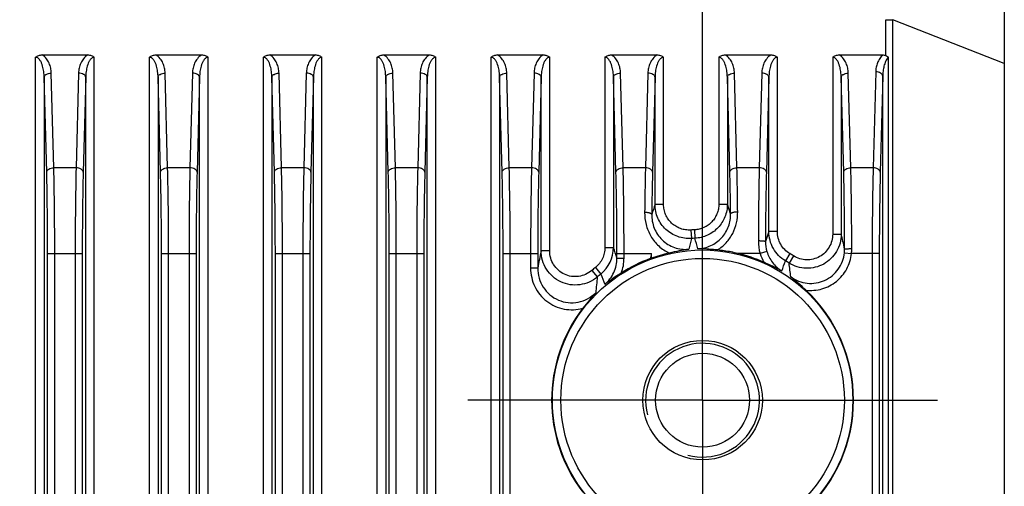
# Model space of a CAD drawing. Header units: millimetres. Extents: x 64 to 503, y 53 to 355.
# Tile 22 of 23: x 468 to 503, y 221 to 237. Entities that reach past the tile are written whole.
import ezdxf
from ezdxf.enums import TextEntityAlignment as Align

# ---------------------------------------------------------------- set-up
doc = ezdxf.new("R2010")
doc.units = ezdxf.units.MM
doc.header["$LTSCALE"] = 32.67
doc.linetypes.add('CENTER', pattern=[0.6, 0.375, -0.075, 0.075, -0.075])
doc.layers.get('0').update_dxf_attribs({"linetype": 'CONTINUOUS'})
for name, color, linetype in [('00_COMPONENTS', 7, 'CONTINUOUS'), ('03_ALL_AXES', 7, 'CONTINUOUS'), ('51__DRAFT_DIMS', 7, 'CONTINUOUS')]:
    doc.layers.add(name, color=color, linetype=linetype)
doc.styles.get("Standard").update_dxf_attribs({"font": 'simfang.ttf'})
doc.dimstyles.new('DIMSTYLE_1', dxfattribs={"dimtxt": 3, "dimasz": 3, "dimexe": 2.5, "dimexo": 0.5, "dimgap": 0.75, "dimtad": 1, "dimdsep": 46, "dimtxsty": 'STANDARD', "dimblk": '_FILLED', "dimblk1": '_FILLED', "dimblk2": '_FILLED', "dimcen": 0.09, "dimclrt": 3, "dimazin": 2, "dimtp": 0.3, "dimtm": 0.3, "dimtfac": 1, "dimtofl": 0, "dimtmove": 0, "dimatfit": 3, "dimldrblk": '_FILLED', "dimfxl": 1, "dimtolj": 1, "dimarcsym": 0})

# ---------------------------------------------------------------- blocks, each defined once
blk = doc.blocks.new('_FILLED')
at = {"color": 0, "linetype": 'ByBlock'}
blk.add_solid([(0, 0), (-1, 0.167), (-1, -0.167)], dxfattribs=at)
blk = doc.blocks.new('*D6')
at = {"layer": '51__DRAFT_DIMS', "color": 4, "transparency": 16777216}
for p, q in [((459.348, 231.38), (459.348, 269.192)), ((492.148, 228.095), (492.148, 269.192)), ((459.348, 266.692), (475.748, 266.692)), ((492.148, 266.692), (475.748, 266.692))]:
    blk.add_line(p, q, dxfattribs=at)
at = {"layer": '51__DRAFT_DIMS', "color": 4, "transparency": 16777216, "xscale": 3, "yscale": 3, "zscale": 3, "rotation": 180}
blk.add_blockref('_FILLED', (459.348, 266.692), dxfattribs=at)
at = {"layer": '51__DRAFT_DIMS', "color": 4, "transparency": 16777216, "xscale": 3, "yscale": 3, "zscale": 3}
blk.add_blockref('_FILLED', (492.148, 266.692), dxfattribs=at)
at = {"layer": '51__DRAFT_DIMS', "color": 3, "transparency": 16777216}
blk.add_text('32.8', height=3, dxfattribs=at).set_placement((475.748, 267.442), align=Align.CENTER)

msp = doc.modelspace()

# ---------------------------------------------------------------- linework, layer by layer
at = {"layer": '00_COMPONENTS', "color": 7}
for p, q in [((502.748, 242.91), (502.748, 166.91)), ((468.948, 236.11), (470.547, 236.11)), ((472.948, 236.11), (474.547, 236.11)), ((476.948, 236.11), (478.547, 236.11)), ((480.948, 236.11), (482.547, 236.11)), ((484.948, 236.11), (486.547, 236.11)), ((488.948, 236.11), (490.547, 236.11)), ((492.948, 236.11), (494.547, 236.11)), ((496.948, 236.11), (498.49, 236.11)), ((490.348, 228.968), (490.348, 229.135))]:
    msp.add_line(p, q, dxfattribs=at)
at = {"layer": '00_COMPONENTS', "color": 4}
for p, q in [((498.587, 236.089), (498.587, 237.348)), ((498.587, 237.348), (498.837, 237.348)), ((498.837, 176.389), (498.837, 237.348)), ((502.748, 235.805), (498.837, 237.348)), ((468.718, 178.619), (468.718, 236.026)), ((470.777, 178.619), (470.777, 236.026)), ((472.718, 178.619), (472.718, 236.026)), ((474.777, 178.619), (474.777, 236.026)), ((476.718, 178.619), (476.718, 236.026)), ((478.777, 178.619), (478.777, 236.026)), ((480.718, 178.619), (480.718, 236.026)), ((482.777, 178.619), (482.777, 236.026)), ((484.718, 178.619), (484.718, 236.026)), ((486.777, 229.228), (486.777, 236.026)), ((488.718, 236.026), (488.718, 229.346)), ((490.777, 230.858), (490.777, 236.026)), ((492.718, 236.026), (492.718, 230.866)), ((494.777, 229.903), (494.777, 236.026)), ((496.718, 236.026), (496.718, 229.816)), ((498.683, 176.389), (498.683, 236.029)), ((469.106, 231.996), (469.018, 235.323)), ((469.018, 235.323), (469.018, 178.831)), ((469.356, 232.147), (469.268, 235.473)), ((470.227, 235.473), (470.14, 232.147)), ((470.477, 235.323), (470.39, 231.996)), ((470.477, 178.831), (470.477, 235.323)), ((473.106, 231.996), (473.018, 235.323)), ((473.018, 235.323), (473.018, 178.831)), ((473.356, 232.147), (473.268, 235.473)), ((474.227, 235.473), (474.14, 232.147)), ((474.477, 235.323), (474.39, 231.996)), ((474.477, 178.831), (474.477, 235.323)), ((477.106, 231.996), (477.018, 235.323)), ((477.018, 235.323), (477.018, 178.831)), ((477.356, 232.147), (477.268, 235.473)), ((478.227, 235.473), (478.14, 232.147)), ((478.477, 235.323), (478.39, 231.996)), ((478.477, 178.831), (478.477, 235.323)), ((481.106, 231.996), (481.018, 235.323)), ((481.018, 235.323), (481.018, 178.831)), ((481.356, 232.147), (481.268, 235.473)), ((482.227, 235.473), (482.14, 232.147)), ((482.477, 235.323), (482.39, 231.996)), ((482.477, 178.831), (482.477, 235.323)), ((485.106, 231.996), (485.018, 235.323)), ((485.018, 235.323), (485.018, 178.831)), ((485.356, 232.147), (485.268, 235.473)), ((486.227, 235.473), (486.14, 232.147)), ((486.477, 235.323), (486.39, 231.996)), ((486.477, 229.228), (486.477, 235.323)), ((489.106, 231.996), (489.018, 235.323)), ((489.018, 235.323), (489.018, 229.346)), ((489.356, 232.147), (489.268, 235.473)), ((490.227, 235.473), (490.14, 232.147)), ((490.477, 235.323), (490.39, 231.996)), ((490.477, 230.858), (490.477, 235.323)), ((493.106, 231.996), (493.018, 235.323)), ((493.018, 235.323), (493.018, 230.866)), ((493.356, 232.147), (493.268, 235.473)), ((494.227, 235.473), (494.14, 232.147)), ((494.477, 235.323), (494.39, 231.996)), ((494.477, 229.903), (494.477, 235.323)), ((497.106, 231.996), (497.018, 235.323)), ((497.018, 235.323), (497.018, 229.816)), ((497.356, 232.147), (497.268, 235.473)), ((498.229, 235.514), (498.14, 232.147)), ((498.478, 235.364), (498.39, 231.996)), ((498.478, 176.389), (498.478, 235.364)), ((470.14, 232.147), (469.356, 232.147)), ((474.14, 232.147), (473.356, 232.147)), ((478.14, 232.147), (477.356, 232.147)), ((482.14, 232.147), (481.356, 232.147)), ((486.14, 232.147), (485.356, 232.147)), ((490.14, 232.147), (489.356, 232.147)), ((494.14, 232.147), (493.356, 232.147)), ((498.14, 232.147), (497.356, 232.147)), ((490.777, 230.858), (490.477, 230.858)), ((492.718, 230.866), (493.018, 230.866)), ((493.132, 230.528), (493.018, 230.866)), ((491.736, 229.959), (491.756, 229.661)), ((491.864, 229.966), (491.878, 229.668)), ((494.477, 229.903), (494.357, 229.552)), ((494.777, 229.903), (494.477, 229.903)), ((496.718, 229.816), (497.018, 229.816)), ((488.718, 229.346), (489.018, 229.346)), ((469.139, 178.859), (469.139, 229.135)), ((469.139, 229.135), (470.356, 229.135)), ((469.389, 178.859), (469.389, 229.135)), ((470.106, 229.135), (470.106, 178.859)), ((470.356, 229.135), (470.356, 178.859)), ((473.139, 178.859), (473.139, 229.135)), ((473.139, 229.135), (474.356, 229.135)), ((473.389, 178.859), (473.389, 229.135)), ((474.106, 229.135), (474.106, 178.859)), ((474.356, 229.135), (474.356, 178.859)), ((477.139, 178.859), (477.139, 229.135)), ((477.139, 229.135), (478.356, 229.135)), ((477.389, 178.859), (477.389, 229.135)), ((478.106, 229.135), (478.106, 178.859)), ((478.356, 229.135), (478.356, 178.859)), ((481.139, 178.859), (481.139, 229.135)), ((481.139, 229.135), (482.356, 229.135)), ((481.389, 178.859), (481.389, 229.135)), ((482.106, 229.135), (482.106, 178.859)), ((482.356, 229.135), (482.356, 178.859)), ((485.139, 178.859), (485.139, 229.135)), ((485.139, 229.135), (486.356, 229.135)), ((485.389, 178.859), (485.389, 229.135)), ((486.106, 229.135), (486.106, 228.622)), ((486.356, 229.135), (486.356, 228.622)), ((486.777, 229.228), (486.477, 229.228)), ((489.139, 228.973), (489.139, 229.135)), ((489.139, 229.135), (490.348, 229.135)), ((489.389, 228.973), (489.389, 229.135)), ((494.167, 229.135), (493.39, 229.135)), ((494.406, 229.205), (494.167, 229.135)), ((495.216, 229.128), (495.063, 228.871)), ((495.344, 229.049), (495.185, 228.797)), ((497.132, 229.162), (497.38, 229.135)), ((498.356, 229.135), (497.38, 229.135)), ((498.106, 229.135), (498.106, 178.859)), ((498.356, 229.135), (498.356, 178.859)), ((488.383, 228.643), (488.571, 228.411)), ((489.139, 228.973), (489.389, 228.973)), ((486.356, 228.622), (486.106, 228.622)), ((488.256, 228.537), (488.449, 228.31))]:
    msp.add_line(p, q, dxfattribs=at)
for radius in [5.278, 4.98]:
    msp.add_circle((492.148, 223.98), radius, dxfattribs=at)
at = {"layer": '00_COMPONENTS', "color": 7}
for radius in [2.1, 1.65]:
    msp.add_circle((492.148, 223.98), radius, dxfattribs=at)
at = {"layer": '00_COMPONENTS', "color": 4}
for centre, radius, start, end in [((634.98, 184.021), 151.904, 162.04102, 162.18113), ((492.148, 223.98), 5.993, 92.7181, 93.9404), ((452.708, 219.219), 45.56, 12.7791, 13.4501), ((487.816, 229.346), 1.202, 308.8892, 359.9827), ((372.164, 191.153), 122.937, 17.91711, 18.09974), ((533.882, 218.811), 43.501, 165.5566, 166.0693), ((492.148, 223.98), 5.695, 92.7181, 93.9404), ((436.098, 213.684), 58.024, 15.61561, 15.98997), ((495.71, 229.568), 1.603, 179.7808, 195.6774), ((495.561, 229.546), 1.204, 179.6946, 196.4058), ((524.774, 221.256), 39.118, 168.2408, 169.1458), ((541.734, 217.329), 52.725, 167.0613, 167.2647), ((495.563, 229.548), 1.456, 196.5161, 209.7238), ((492.148, 223.98), 5.993, 57.7724, 59.2037), ((495.913, 229.293), 1.226, 353.8607, 0.1526), ((495.76, 229.303), 1.629, 354.0794, 0.0722), ((492.148, 223.98), 5.993, 128.9122, 130.4983), ((487.927, 228.973), 1.462, 338.9092, 0.0095), ((386.835, 270.371), 115.912, 338.83564, 339.02071), ((492.148, 223.98), 5.695, 57.7724, 59.2037), ((468.257, 225.007), 27.193, 6.9757, 8.011), ((516.746, 225.152), 28.472, 173.6319, 174.75), ((492.148, 223.98), 5.695, 128.9122, 130.4983), ((582.362, 265.275), 100.776, 201.4569, 201.67722), ((492.148, 223.98), 2, 255, 195)]:
    msp.add_arc(centre, radius, start, end, dxfattribs=at)
at = {"layer": '00_COMPONENTS', "color": 7}
for centre, radius, start, end in [((492.162, 223.921), 5.363, 102.7897, 109.7768), ((492.146, 223.975), 5.308, 79.1172, 84.329), ((492.147, 223.978), 5.304, 76.4504, 79.1292), ((492.148, 223.98), 5.303, 66.0756, 76.4501), ((492.148, 223.98), 5.303, 110.3223, 122.5958), ((487.109, 237.586), 9.207, 290.3209, 290.5977), ((492.148, 223.98), 5.303, 313.177, 46.823), ((492.148, 223.98), 5.303, 142.4173, 217.5827)]:
    msp.add_arc(centre, radius, start, end, dxfattribs=at)
for points, knots in [([(468.718, 236.026), (468.734, 236.04), (468.768, 236.065), (468.844, 236.1), (468.907, 236.11), (468.948, 236.11)], [0, 0, 0, 0, 0.25034, 0.500755, 1, 1, 1, 1]), ([(470.547, 236.11), (470.589, 236.11), (470.652, 236.1), (470.728, 236.065), (470.762, 236.04), (470.777, 236.026)], [0, 0, 0, 0, 0.499247, 0.749662, 1, 1, 1, 1]), ([(472.718, 236.026), (472.734, 236.04), (472.768, 236.065), (472.844, 236.1), (472.907, 236.11), (472.948, 236.11)], [0, 0, 0, 0, 0.25034, 0.500756, 1, 1, 1, 1]), ([(474.547, 236.11), (474.589, 236.11), (474.652, 236.1), (474.728, 236.065), (474.762, 236.04), (474.777, 236.026)], [0, 0, 0, 0, 0.499247, 0.749661, 1, 1, 1, 1]), ([(476.718, 236.026), (476.734, 236.04), (476.768, 236.065), (476.844, 236.1), (476.907, 236.11), (476.948, 236.11)], [0, 0, 0, 0, 0.250341, 0.500756, 1, 1, 1, 1]), ([(478.547, 236.11), (478.589, 236.11), (478.652, 236.1), (478.728, 236.065), (478.762, 236.04), (478.777, 236.026)], [0, 0, 0, 0, 0.499246, 0.749661, 1, 1, 1, 1]), ([(480.718, 236.026), (480.734, 236.04), (480.768, 236.065), (480.844, 236.1), (480.907, 236.11), (480.948, 236.11)], [0, 0, 0, 0, 0.250341, 0.500757, 1, 1, 1, 1]), ([(482.547, 236.11), (482.589, 236.11), (482.652, 236.1), (482.728, 236.065), (482.762, 236.04), (482.777, 236.026)], [0, 0, 0, 0, 0.499246, 0.749661, 1, 1, 1, 1]), ([(484.718, 236.026), (484.734, 236.04), (484.768, 236.065), (484.844, 236.1), (484.907, 236.11), (484.948, 236.11)], [0, 0, 0, 0, 0.250344, 0.500758, 1, 1, 1, 1]), ([(486.547, 236.11), (486.589, 236.11), (486.652, 236.1), (486.728, 236.065), (486.762, 236.04), (486.777, 236.026)], [0, 0, 0, 0, 0.499246, 0.749661, 1, 1, 1, 1]), ([(488.718, 236.026), (488.734, 236.04), (488.768, 236.065), (488.844, 236.1), (488.907, 236.11), (488.948, 236.11)], [0, 0, 0, 0, 0.250344, 0.500758, 1, 1, 1, 1]), ([(490.547, 236.11), (490.589, 236.11), (490.652, 236.1), (490.728, 236.065), (490.762, 236.04), (490.777, 236.026)], [0, 0, 0, 0, 0.499246, 0.749661, 1, 1, 1, 1]), ([(492.718, 236.026), (492.734, 236.04), (492.768, 236.065), (492.844, 236.1), (492.907, 236.11), (492.948, 236.11)], [0, 0, 0, 0, 0.250344, 0.500758, 1, 1, 1, 1]), ([(494.547, 236.11), (494.589, 236.11), (494.652, 236.1), (494.728, 236.065), (494.762, 236.04), (494.777, 236.026)], [0, 0, 0, 0, 0.499246, 0.749661, 1, 1, 1, 1]), ([(496.718, 236.026), (496.734, 236.04), (496.768, 236.065), (496.844, 236.1), (496.907, 236.11), (496.948, 236.11)], [0, 0, 0, 0, 0.250345, 0.500759, 1, 1, 1, 1]), ([(498.49, 236.11), (498.515, 236.11), (498.549, 236.105), (498.58, 236.093), (498.587, 236.089)], [0, 0, 0, 0, 0.749354, 1, 1, 1, 1]), ([(498.587, 236.089), (498.596, 236.085), (498.629, 236.067), (498.66, 236.046), (498.683, 236.029)], [0, 0, 0, 0, 0.252998, 1, 1, 1, 1]), ([(491.661, 229.283), (491.55, 229.267), (491.32, 229.227), (491.093, 229.177), (490.975, 229.151)], [0, 0, 0, 0, 0.483336, 1, 1, 1, 1]), ([(492.67, 229.257), (492.61, 229.262), (492.381, 229.284), (492.151, 229.299), (491.981, 229.303)], [0, 0, 0, 0, 0.262864, 1, 1, 1, 1]), ([(494.929, 228.522), (494.88, 228.548), (494.673, 228.657), (494.461, 228.754), (494.298, 228.827)], [0, 0, 0, 0, 0.238481, 1, 1, 1, 1]), ([(489.291, 228.447), (489.239, 228.414), (489.043, 228.287), (488.851, 228.154), (488.713, 228.05)], [0, 0, 0, 0, 0.262687, 1, 1, 1, 1]), ([(495.776, 227.846), (495.688, 227.929), (495.516, 228.088), (495.337, 228.239), (495.249, 228.31)], [0, 0, 0, 0, 0.516567, 1, 1, 1, 1]), ([(488.393, 227.757), (488.317, 227.673), (488.164, 227.495), (488.02, 227.31), (487.946, 227.214)], [0, 0, 0, 0, 0.483555, 1, 1, 1, 1])]:
    msp.add_open_spline(points, degree=3, knots=knots, dxfattribs=at)
at = {"layer": '00_COMPONENTS', "color": 4}
for points, knots in [([(469.018, 235.323), (469.018, 235.356), (469.015, 235.423), (469.005, 235.523), (468.988, 235.623), (468.964, 235.721), (468.936, 235.801), (468.908, 235.863), (468.883, 235.908), (468.853, 235.95), (468.817, 235.988), (468.772, 236.018), (468.736, 236.026), (468.718, 236.026)], [0, 0, 0, 0, 0.123132, 0.246338, 0.369693, 0.493309, 0.617376, 0.679724, 0.742379, 0.80549, 0.869302, 0.93414, 1, 1, 1, 1]), ([(469.268, 235.473), (469.266, 235.532), (469.252, 235.651), (469.197, 235.824), (469.101, 235.987), (469.004, 236.075), (468.948, 236.11)], [0, 0, 0, 0, 0.239497, 0.482574, 0.733689, 1, 1, 1, 1]), ([(470.547, 236.11), (470.491, 236.075), (470.395, 235.987), (470.299, 235.824), (470.243, 235.651), (470.229, 235.532), (470.227, 235.473)], [0, 0, 0, 0, 0.266303, 0.517415, 0.760496, 1, 1, 1, 1]), ([(470.777, 236.026), (470.768, 236.026), (470.75, 236.024), (470.716, 236.013), (470.679, 235.988), (470.642, 235.95), (470.612, 235.908), (470.587, 235.863), (470.559, 235.801), (470.532, 235.721), (470.508, 235.623), (470.491, 235.523), (470.481, 235.423), (470.478, 235.356), (470.477, 235.323)], [0, 0, 0, 0, 0.033208, 0.066194, 0.131021, 0.194814, 0.257902, 0.320532, 0.382855, 0.506874, 0.630444, 0.753753, 0.876913, 1, 1, 1, 1]), ([(473.018, 235.323), (473.018, 235.356), (473.015, 235.423), (473.005, 235.523), (472.988, 235.623), (472.964, 235.721), (472.936, 235.801), (472.908, 235.863), (472.883, 235.908), (472.853, 235.95), (472.817, 235.988), (472.772, 236.018), (472.736, 236.026), (472.718, 236.026)], [0, 0, 0, 0, 0.123132, 0.246338, 0.369693, 0.493309, 0.617376, 0.679724, 0.742379, 0.80549, 0.869302, 0.93414, 1, 1, 1, 1]), ([(473.268, 235.473), (473.266, 235.532), (473.252, 235.651), (473.197, 235.824), (473.101, 235.987), (473.004, 236.075), (472.948, 236.11)], [0, 0, 0, 0, 0.239497, 0.482574, 0.733689, 1, 1, 1, 1]), ([(474.547, 236.11), (474.491, 236.075), (474.395, 235.987), (474.299, 235.824), (474.243, 235.651), (474.229, 235.532), (474.227, 235.473)], [0, 0, 0, 0, 0.266303, 0.517415, 0.760496, 1, 1, 1, 1]), ([(474.777, 236.026), (474.768, 236.026), (474.75, 236.024), (474.716, 236.013), (474.679, 235.988), (474.642, 235.95), (474.612, 235.908), (474.587, 235.863), (474.559, 235.801), (474.532, 235.721), (474.508, 235.623), (474.491, 235.523), (474.481, 235.423), (474.478, 235.356), (474.477, 235.323)], [0, 0, 0, 0, 0.033208, 0.066194, 0.131021, 0.194814, 0.257902, 0.320532, 0.382855, 0.506874, 0.630444, 0.753753, 0.876913, 1, 1, 1, 1]), ([(477.018, 235.323), (477.018, 235.356), (477.015, 235.423), (477.005, 235.523), (476.988, 235.623), (476.964, 235.721), (476.936, 235.801), (476.908, 235.863), (476.883, 235.908), (476.853, 235.95), (476.817, 235.988), (476.772, 236.018), (476.736, 236.026), (476.718, 236.026)], [0, 0, 0, 0, 0.123132, 0.246338, 0.369693, 0.493309, 0.617376, 0.679725, 0.742379, 0.80549, 0.869302, 0.93414, 1, 1, 1, 1]), ([(477.268, 235.473), (477.266, 235.532), (477.252, 235.651), (477.197, 235.824), (477.101, 235.987), (477.004, 236.075), (476.948, 236.11)], [0, 0, 0, 0, 0.239497, 0.482574, 0.733689, 1, 1, 1, 1]), ([(478.547, 236.11), (478.491, 236.075), (478.395, 235.987), (478.299, 235.824), (478.243, 235.651), (478.229, 235.532), (478.227, 235.473)], [0, 0, 0, 0, 0.266303, 0.517415, 0.760496, 1, 1, 1, 1]), ([(478.777, 236.026), (478.768, 236.026), (478.75, 236.024), (478.716, 236.013), (478.679, 235.988), (478.642, 235.95), (478.612, 235.908), (478.587, 235.863), (478.559, 235.801), (478.532, 235.721), (478.508, 235.623), (478.491, 235.523), (478.481, 235.423), (478.478, 235.356), (478.477, 235.323)], [0, 0, 0, 0, 0.033208, 0.066194, 0.131021, 0.194814, 0.257902, 0.320532, 0.382855, 0.506874, 0.630444, 0.753753, 0.876913, 1, 1, 1, 1]), ([(481.018, 235.323), (481.018, 235.356), (481.015, 235.423), (481.005, 235.523), (480.988, 235.623), (480.964, 235.721), (480.936, 235.801), (480.908, 235.863), (480.883, 235.908), (480.853, 235.95), (480.817, 235.988), (480.772, 236.018), (480.736, 236.026), (480.718, 236.026)], [0, 0, 0, 0, 0.123132, 0.246338, 0.369693, 0.493309, 0.617376, 0.679724, 0.742379, 0.80549, 0.869302, 0.93414, 1, 1, 1, 1]), ([(481.268, 235.473), (481.266, 235.532), (481.252, 235.651), (481.197, 235.824), (481.101, 235.987), (481.004, 236.075), (480.948, 236.11)], [0, 0, 0, 0, 0.239497, 0.482574, 0.733689, 1, 1, 1, 1]), ([(482.547, 236.11), (482.491, 236.075), (482.395, 235.987), (482.299, 235.824), (482.243, 235.651), (482.229, 235.532), (482.227, 235.473)], [0, 0, 0, 0, 0.266303, 0.517415, 0.760496, 1, 1, 1, 1]), ([(482.777, 236.026), (482.768, 236.026), (482.75, 236.024), (482.716, 236.013), (482.679, 235.988), (482.642, 235.95), (482.612, 235.908), (482.587, 235.863), (482.559, 235.801), (482.532, 235.721), (482.508, 235.623), (482.491, 235.523), (482.481, 235.423), (482.478, 235.356), (482.477, 235.323)], [0, 0, 0, 0, 0.033208, 0.066194, 0.131021, 0.194814, 0.257902, 0.320532, 0.382855, 0.506874, 0.630444, 0.753753, 0.876913, 1, 1, 1, 1]), ([(485.018, 235.323), (485.018, 235.356), (485.015, 235.423), (485.005, 235.523), (484.988, 235.623), (484.964, 235.721), (484.936, 235.801), (484.908, 235.863), (484.883, 235.908), (484.853, 235.95), (484.817, 235.988), (484.772, 236.018), (484.736, 236.026), (484.718, 236.026)], [0, 0, 0, 0, 0.123132, 0.246338, 0.369693, 0.493309, 0.617376, 0.679724, 0.742379, 0.80549, 0.869302, 0.93414, 1, 1, 1, 1]), ([(485.268, 235.473), (485.266, 235.532), (485.252, 235.651), (485.197, 235.824), (485.101, 235.987), (485.004, 236.075), (484.948, 236.11)], [0, 0, 0, 0, 0.239497, 0.482574, 0.733689, 1, 1, 1, 1]), ([(486.547, 236.11), (486.491, 236.075), (486.395, 235.987), (486.299, 235.824), (486.243, 235.651), (486.229, 235.532), (486.227, 235.473)], [0, 0, 0, 0, 0.266303, 0.517415, 0.760496, 1, 1, 1, 1]), ([(486.777, 236.026), (486.768, 236.026), (486.75, 236.024), (486.716, 236.013), (486.679, 235.988), (486.642, 235.95), (486.612, 235.908), (486.587, 235.863), (486.559, 235.801), (486.532, 235.721), (486.508, 235.623), (486.491, 235.523), (486.481, 235.423), (486.478, 235.356), (486.477, 235.323)], [0, 0, 0, 0, 0.033208, 0.066194, 0.131021, 0.194814, 0.257902, 0.320532, 0.382855, 0.506874, 0.630444, 0.753753, 0.876913, 1, 1, 1, 1]), ([(489.018, 235.323), (489.018, 235.356), (489.015, 235.423), (489.005, 235.523), (488.988, 235.623), (488.964, 235.721), (488.936, 235.801), (488.908, 235.863), (488.883, 235.908), (488.853, 235.95), (488.817, 235.988), (488.772, 236.018), (488.736, 236.026), (488.718, 236.026)], [0, 0, 0, 0, 0.123132, 0.246338, 0.369693, 0.493309, 0.617376, 0.679724, 0.742379, 0.80549, 0.869302, 0.93414, 1, 1, 1, 1]), ([(489.268, 235.473), (489.266, 235.532), (489.252, 235.651), (489.197, 235.824), (489.101, 235.987), (489.004, 236.075), (488.948, 236.11)], [0, 0, 0, 0, 0.239497, 0.482574, 0.733689, 1, 1, 1, 1]), ([(490.547, 236.11), (490.491, 236.075), (490.395, 235.987), (490.299, 235.824), (490.243, 235.651), (490.229, 235.532), (490.227, 235.473)], [0, 0, 0, 0, 0.266303, 0.517415, 0.760496, 1, 1, 1, 1]), ([(490.777, 236.026), (490.768, 236.026), (490.75, 236.024), (490.716, 236.013), (490.679, 235.988), (490.642, 235.95), (490.612, 235.908), (490.587, 235.863), (490.559, 235.801), (490.532, 235.721), (490.508, 235.623), (490.491, 235.523), (490.481, 235.423), (490.478, 235.356), (490.477, 235.323)], [0, 0, 0, 0, 0.033208, 0.066194, 0.131021, 0.194814, 0.257902, 0.320532, 0.382855, 0.506874, 0.630444, 0.753753, 0.876913, 1, 1, 1, 1]), ([(493.018, 235.323), (493.018, 235.356), (493.015, 235.423), (493.005, 235.523), (492.988, 235.623), (492.964, 235.721), (492.936, 235.801), (492.908, 235.863), (492.883, 235.908), (492.853, 235.95), (492.817, 235.988), (492.772, 236.018), (492.736, 236.026), (492.718, 236.026)], [0, 0, 0, 0, 0.123132, 0.246338, 0.369693, 0.493309, 0.617376, 0.679724, 0.742379, 0.80549, 0.869302, 0.93414, 1, 1, 1, 1]), ([(493.268, 235.473), (493.266, 235.532), (493.252, 235.651), (493.197, 235.824), (493.101, 235.987), (493.004, 236.075), (492.948, 236.11)], [0, 0, 0, 0, 0.239497, 0.482574, 0.733689, 1, 1, 1, 1]), ([(494.547, 236.11), (494.491, 236.075), (494.395, 235.987), (494.299, 235.824), (494.243, 235.651), (494.229, 235.532), (494.227, 235.473)], [0, 0, 0, 0, 0.266303, 0.517415, 0.760496, 1, 1, 1, 1]), ([(494.777, 236.026), (494.768, 236.026), (494.75, 236.024), (494.716, 236.013), (494.679, 235.988), (494.642, 235.95), (494.612, 235.908), (494.587, 235.863), (494.559, 235.801), (494.532, 235.721), (494.508, 235.623), (494.491, 235.523), (494.481, 235.423), (494.478, 235.356), (494.477, 235.323)], [0, 0, 0, 0, 0.033208, 0.066194, 0.131021, 0.194814, 0.257902, 0.320532, 0.382855, 0.506874, 0.630444, 0.753753, 0.876913, 1, 1, 1, 1]), ([(497.018, 235.323), (497.018, 235.356), (497.015, 235.423), (497.005, 235.523), (496.988, 235.623), (496.964, 235.721), (496.936, 235.801), (496.908, 235.863), (496.883, 235.908), (496.853, 235.95), (496.817, 235.988), (496.772, 236.018), (496.736, 236.026), (496.718, 236.026)], [0, 0, 0, 0, 0.123132, 0.246338, 0.369693, 0.493309, 0.617376, 0.679724, 0.742379, 0.80549, 0.869302, 0.93414, 1, 1, 1, 1]), ([(497.268, 235.473), (497.266, 235.532), (497.252, 235.651), (497.197, 235.824), (497.101, 235.987), (497.004, 236.075), (496.948, 236.11)], [0, 0, 0, 0, 0.239497, 0.482574, 0.733689, 1, 1, 1, 1]), ([(498.49, 236.11), (498.444, 236.073), (498.367, 235.986), (498.288, 235.835), (498.242, 235.676), (498.23, 235.568), (498.229, 235.514)], [0, 0, 0, 0, 0.263012, 0.514035, 0.758523, 1, 1, 1, 1]), ([(498.683, 236.029), (498.659, 236.01), (498.62, 235.963), (498.577, 235.884), (498.545, 235.8), (498.512, 235.686), (498.487, 235.541), (498.479, 235.423), (498.478, 235.364)], [0, 0, 0, 0, 0.127753, 0.253819, 0.37899, 0.503653, 0.752049, 1, 1, 1, 1]), ([(469.018, 235.323), (469.019, 235.332), (469.023, 235.353), (469.039, 235.381), (469.063, 235.407), (469.106, 235.438), (469.176, 235.465), (469.236, 235.473), (469.268, 235.473)], [0, 0, 0, 0, 0.093319, 0.193317, 0.30353, 0.425318, 0.699725, 1, 1, 1, 1]), ([(470.477, 235.323), (470.477, 235.332), (470.473, 235.353), (470.457, 235.381), (470.433, 235.407), (470.389, 235.438), (470.32, 235.465), (470.259, 235.473), (470.227, 235.473)], [0, 0, 0, 0, 0.093319, 0.193317, 0.30353, 0.425318, 0.699725, 1, 1, 1, 1]), ([(473.018, 235.323), (473.019, 235.332), (473.023, 235.353), (473.039, 235.381), (473.063, 235.407), (473.106, 235.438), (473.176, 235.465), (473.236, 235.473), (473.268, 235.473)], [0, 0, 0, 0, 0.093319, 0.193317, 0.30353, 0.425318, 0.699725, 1, 1, 1, 1]), ([(474.477, 235.323), (474.477, 235.332), (474.473, 235.353), (474.457, 235.381), (474.433, 235.407), (474.389, 235.438), (474.32, 235.465), (474.259, 235.473), (474.227, 235.473)], [0, 0, 0, 0, 0.093319, 0.193317, 0.30353, 0.425318, 0.699725, 1, 1, 1, 1]), ([(477.018, 235.323), (477.019, 235.332), (477.023, 235.353), (477.039, 235.381), (477.063, 235.407), (477.106, 235.438), (477.176, 235.465), (477.236, 235.473), (477.268, 235.473)], [0, 0, 0, 0, 0.093319, 0.193317, 0.30353, 0.425318, 0.699725, 1, 1, 1, 1]), ([(478.477, 235.323), (478.477, 235.332), (478.473, 235.353), (478.457, 235.381), (478.433, 235.407), (478.389, 235.438), (478.32, 235.465), (478.259, 235.473), (478.227, 235.473)], [0, 0, 0, 0, 0.093319, 0.193317, 0.30353, 0.425318, 0.699725, 1, 1, 1, 1]), ([(481.018, 235.323), (481.019, 235.332), (481.023, 235.353), (481.039, 235.381), (481.063, 235.407), (481.106, 235.438), (481.176, 235.465), (481.236, 235.473), (481.268, 235.473)], [0, 0, 0, 0, 0.093319, 0.193317, 0.30353, 0.425318, 0.699725, 1, 1, 1, 1]), ([(482.477, 235.323), (482.477, 235.332), (482.473, 235.353), (482.457, 235.381), (482.433, 235.407), (482.389, 235.438), (482.32, 235.465), (482.259, 235.473), (482.227, 235.473)], [0, 0, 0, 0, 0.093319, 0.193317, 0.30353, 0.425318, 0.699725, 1, 1, 1, 1]), ([(485.018, 235.323), (485.019, 235.332), (485.023, 235.353), (485.039, 235.381), (485.063, 235.407), (485.106, 235.438), (485.176, 235.465), (485.236, 235.473), (485.268, 235.473)], [0, 0, 0, 0, 0.093319, 0.193317, 0.30353, 0.425318, 0.699725, 1, 1, 1, 1]), ([(486.477, 235.323), (486.477, 235.332), (486.473, 235.353), (486.457, 235.381), (486.433, 235.407), (486.389, 235.438), (486.32, 235.465), (486.259, 235.473), (486.227, 235.473)], [0, 0, 0, 0, 0.093319, 0.193317, 0.30353, 0.425318, 0.699725, 1, 1, 1, 1]), ([(489.018, 235.323), (489.019, 235.332), (489.023, 235.353), (489.039, 235.381), (489.063, 235.407), (489.106, 235.438), (489.176, 235.465), (489.236, 235.473), (489.268, 235.473)], [0, 0, 0, 0, 0.093319, 0.193317, 0.30353, 0.425318, 0.699725, 1, 1, 1, 1]), ([(490.477, 235.323), (490.477, 235.332), (490.473, 235.353), (490.457, 235.381), (490.433, 235.407), (490.389, 235.438), (490.32, 235.465), (490.259, 235.473), (490.227, 235.473)], [0, 0, 0, 0, 0.093319, 0.193317, 0.30353, 0.425318, 0.699725, 1, 1, 1, 1]), ([(493.018, 235.323), (493.019, 235.332), (493.023, 235.353), (493.039, 235.381), (493.063, 235.407), (493.106, 235.438), (493.176, 235.465), (493.236, 235.473), (493.268, 235.473)], [0, 0, 0, 0, 0.093319, 0.193317, 0.30353, 0.425318, 0.699725, 1, 1, 1, 1]), ([(494.477, 235.323), (494.477, 235.332), (494.473, 235.353), (494.457, 235.381), (494.433, 235.407), (494.389, 235.438), (494.32, 235.465), (494.259, 235.473), (494.227, 235.473)], [0, 0, 0, 0, 0.093319, 0.193317, 0.30353, 0.425318, 0.699725, 1, 1, 1, 1]), ([(497.018, 235.323), (497.019, 235.332), (497.023, 235.353), (497.039, 235.381), (497.063, 235.407), (497.106, 235.438), (497.176, 235.465), (497.236, 235.473), (497.268, 235.473)], [0, 0, 0, 0, 0.093319, 0.193317, 0.30353, 0.425318, 0.699725, 1, 1, 1, 1]), ([(498.478, 235.364), (498.478, 235.374), (498.474, 235.394), (498.458, 235.422), (498.434, 235.448), (498.39, 235.479), (498.321, 235.506), (498.26, 235.514), (498.229, 235.514)], [0, 0, 0, 0, 0.093319, 0.193317, 0.30353, 0.425318, 0.699725, 1, 1, 1, 1]), ([(469.106, 231.996), (469.106, 232.006), (469.111, 232.026), (469.126, 232.054), (469.15, 232.08), (469.194, 232.111), (469.263, 232.138), (469.324, 232.146), (469.356, 232.147)], [0, 0, 0, 0, 0.093319, 0.193317, 0.30353, 0.425318, 0.699725, 1, 1, 1, 1]), ([(469.389, 229.135), (469.389, 229.664), (469.384, 230.668), (469.368, 231.672), (469.356, 232.147)], [0, 0, 0, 0, 0.527302, 1, 1, 1, 1]), ([(470.14, 232.147), (470.128, 231.672), (470.112, 230.668), (470.106, 229.664), (470.106, 229.135)], [0, 0, 0, 0, 0.472695, 1, 1, 1, 1]), ([(470.39, 231.996), (470.389, 232.006), (470.385, 232.026), (470.369, 232.054), (470.345, 232.08), (470.301, 232.111), (470.232, 232.138), (470.171, 232.146), (470.14, 232.147)], [0, 0, 0, 0, 0.093319, 0.193317, 0.30353, 0.425318, 0.699725, 1, 1, 1, 1]), ([(473.106, 231.996), (473.106, 232.006), (473.111, 232.026), (473.126, 232.054), (473.15, 232.08), (473.194, 232.111), (473.263, 232.138), (473.324, 232.146), (473.356, 232.147)], [0, 0, 0, 0, 0.093319, 0.193317, 0.30353, 0.425318, 0.699725, 1, 1, 1, 1]), ([(473.389, 229.135), (473.389, 229.664), (473.384, 230.668), (473.368, 231.672), (473.356, 232.147)], [0, 0, 0, 0, 0.527302, 1, 1, 1, 1]), ([(474.14, 232.147), (474.128, 231.672), (474.112, 230.668), (474.106, 229.664), (474.106, 229.135)], [0, 0, 0, 0, 0.472695, 1, 1, 1, 1]), ([(474.39, 231.996), (474.389, 232.006), (474.385, 232.026), (474.369, 232.054), (474.345, 232.08), (474.301, 232.111), (474.232, 232.138), (474.171, 232.146), (474.14, 232.147)], [0, 0, 0, 0, 0.093319, 0.193317, 0.30353, 0.425318, 0.699725, 1, 1, 1, 1]), ([(477.106, 231.996), (477.106, 232.006), (477.111, 232.026), (477.126, 232.054), (477.15, 232.08), (477.194, 232.111), (477.263, 232.138), (477.324, 232.146), (477.356, 232.147)], [0, 0, 0, 0, 0.093319, 0.193317, 0.30353, 0.425318, 0.699725, 1, 1, 1, 1]), ([(477.389, 229.135), (477.389, 229.664), (477.384, 230.668), (477.368, 231.672), (477.356, 232.147)], [0, 0, 0, 0, 0.527302, 1, 1, 1, 1]), ([(478.14, 232.147), (478.128, 231.672), (478.112, 230.668), (478.106, 229.664), (478.106, 229.135)], [0, 0, 0, 0, 0.472695, 1, 1, 1, 1]), ([(478.39, 231.996), (478.389, 232.006), (478.385, 232.026), (478.369, 232.054), (478.345, 232.08), (478.301, 232.111), (478.232, 232.138), (478.171, 232.146), (478.14, 232.147)], [0, 0, 0, 0, 0.093319, 0.193317, 0.30353, 0.425318, 0.699725, 1, 1, 1, 1]), ([(481.106, 231.996), (481.106, 232.006), (481.111, 232.026), (481.126, 232.054), (481.15, 232.08), (481.194, 232.111), (481.263, 232.138), (481.324, 232.146), (481.356, 232.147)], [0, 0, 0, 0, 0.093319, 0.193317, 0.30353, 0.425318, 0.699725, 1, 1, 1, 1]), ([(481.389, 229.135), (481.389, 229.664), (481.384, 230.668), (481.368, 231.672), (481.356, 232.147)], [0, 0, 0, 0, 0.527302, 1, 1, 1, 1]), ([(482.14, 232.147), (482.128, 231.672), (482.112, 230.668), (482.106, 229.664), (482.106, 229.135)], [0, 0, 0, 0, 0.472695, 1, 1, 1, 1]), ([(482.39, 231.996), (482.389, 232.006), (482.385, 232.026), (482.369, 232.054), (482.345, 232.08), (482.301, 232.111), (482.232, 232.138), (482.171, 232.146), (482.14, 232.147)], [0, 0, 0, 0, 0.093319, 0.193317, 0.30353, 0.425318, 0.699725, 1, 1, 1, 1]), ([(485.106, 231.996), (485.106, 232.006), (485.111, 232.026), (485.126, 232.054), (485.15, 232.08), (485.194, 232.111), (485.263, 232.138), (485.324, 232.146), (485.356, 232.147)], [0, 0, 0, 0, 0.093319, 0.193317, 0.30353, 0.425318, 0.699725, 1, 1, 1, 1]), ([(485.389, 229.135), (485.389, 229.664), (485.384, 230.668), (485.368, 231.672), (485.356, 232.147)], [0, 0, 0, 0, 0.527302, 1, 1, 1, 1]), ([(486.14, 232.147), (486.128, 231.672), (486.112, 230.668), (486.106, 229.664), (486.106, 229.135)], [0, 0, 0, 0, 0.472695, 1, 1, 1, 1]), ([(486.39, 231.996), (486.389, 232.006), (486.385, 232.026), (486.369, 232.054), (486.345, 232.08), (486.301, 232.111), (486.232, 232.138), (486.171, 232.146), (486.14, 232.147)], [0, 0, 0, 0, 0.093319, 0.193317, 0.30353, 0.425318, 0.699725, 1, 1, 1, 1]), ([(489.106, 231.996), (489.106, 232.006), (489.111, 232.026), (489.126, 232.054), (489.15, 232.08), (489.194, 232.111), (489.263, 232.138), (489.324, 232.146), (489.356, 232.147)], [0, 0, 0, 0, 0.093319, 0.193317, 0.30353, 0.425318, 0.699725, 1, 1, 1, 1]), ([(489.389, 229.135), (489.389, 229.664), (489.384, 230.668), (489.368, 231.672), (489.356, 232.147)], [0, 0, 0, 0, 0.527303, 1, 1, 1, 1]), ([(490.14, 232.147), (490.137, 232.025), (490.125, 231.502), (490.117, 230.979), (490.113, 230.577)], [0, 0, 0, 0, 0.232163, 1, 1, 1, 1]), ([(490.39, 231.996), (490.389, 232.006), (490.385, 232.026), (490.369, 232.054), (490.345, 232.08), (490.301, 232.111), (490.232, 232.138), (490.171, 232.146), (490.14, 232.147)], [0, 0, 0, 0, 0.093319, 0.193317, 0.30353, 0.425318, 0.699725, 1, 1, 1, 1]), ([(493.106, 231.996), (493.106, 232.006), (493.111, 232.026), (493.126, 232.054), (493.15, 232.08), (493.194, 232.111), (493.263, 232.138), (493.324, 232.146), (493.356, 232.147)], [0, 0, 0, 0, 0.093319, 0.193317, 0.30353, 0.425318, 0.699725, 1, 1, 1, 1]), ([(493.382, 230.601), (493.38, 230.738), (493.374, 231.253), (493.365, 231.768), (493.356, 232.147)], [0, 0, 0, 0, 0.265768, 1, 1, 1, 1]), ([(494.14, 232.147), (494.13, 231.741), (494.115, 230.884), (494.108, 230.026), (494.107, 229.574)], [0, 0, 0, 0, 0.472974, 1, 1, 1, 1]), ([(494.39, 231.996), (494.389, 232.006), (494.385, 232.026), (494.369, 232.054), (494.345, 232.08), (494.301, 232.111), (494.232, 232.138), (494.171, 232.146), (494.14, 232.147)], [0, 0, 0, 0, 0.093319, 0.193317, 0.30353, 0.425318, 0.699725, 1, 1, 1, 1]), ([(497.106, 231.996), (497.106, 232.006), (497.111, 232.026), (497.126, 232.054), (497.15, 232.08), (497.194, 232.111), (497.263, 232.138), (497.324, 232.146), (497.356, 232.147)], [0, 0, 0, 0, 0.093319, 0.193317, 0.30353, 0.425318, 0.699725, 1, 1, 1, 1]), ([(497.389, 229.305), (497.389, 229.804), (497.383, 230.752), (497.367, 231.699), (497.356, 232.147)], [0, 0, 0, 0, 0.527309, 1, 1, 1, 1]), ([(498.14, 232.147), (498.128, 231.672), (498.112, 230.668), (498.106, 229.664), (498.106, 229.135)], [0, 0, 0, 0, 0.472695, 1, 1, 1, 1]), ([(498.39, 231.996), (498.389, 232.006), (498.385, 232.026), (498.369, 232.054), (498.345, 232.08), (498.301, 232.111), (498.232, 232.138), (498.171, 232.146), (498.14, 232.147)], [0, 0, 0, 0, 0.093319, 0.193317, 0.30353, 0.425318, 0.699725, 1, 1, 1, 1]), ([(469.139, 229.135), (469.139, 229.638), (469.134, 230.591), (469.118, 231.545), (469.106, 231.996)], [0, 0, 0, 0, 0.527301, 1, 1, 1, 1]), ([(470.39, 231.996), (470.378, 231.545), (470.361, 230.591), (470.356, 229.638), (470.356, 229.135)], [0, 0, 0, 0, 0.472695, 1, 1, 1, 1]), ([(473.139, 229.135), (473.139, 229.638), (473.134, 230.591), (473.118, 231.545), (473.106, 231.996)], [0, 0, 0, 0, 0.527301, 1, 1, 1, 1]), ([(474.39, 231.996), (474.378, 231.545), (474.361, 230.591), (474.356, 229.638), (474.356, 229.135)], [0, 0, 0, 0, 0.472695, 1, 1, 1, 1]), ([(477.139, 229.135), (477.139, 229.638), (477.134, 230.591), (477.118, 231.545), (477.106, 231.996)], [0, 0, 0, 0, 0.527301, 1, 1, 1, 1]), ([(478.39, 231.996), (478.378, 231.545), (478.361, 230.591), (478.356, 229.638), (478.356, 229.135)], [0, 0, 0, 0, 0.472695, 1, 1, 1, 1]), ([(481.139, 229.135), (481.139, 229.638), (481.134, 230.591), (481.118, 231.545), (481.106, 231.996)], [0, 0, 0, 0, 0.527301, 1, 1, 1, 1]), ([(482.39, 231.996), (482.378, 231.545), (482.361, 230.591), (482.356, 229.638), (482.356, 229.135)], [0, 0, 0, 0, 0.472695, 1, 1, 1, 1]), ([(485.139, 229.135), (485.139, 229.638), (485.134, 230.591), (485.118, 231.545), (485.106, 231.996)], [0, 0, 0, 0, 0.527301, 1, 1, 1, 1]), ([(486.39, 231.996), (486.378, 231.545), (486.361, 230.591), (486.356, 229.638), (486.356, 229.135)], [0, 0, 0, 0, 0.472695, 1, 1, 1, 1]), ([(489.139, 229.135), (489.139, 229.638), (489.134, 230.591), (489.118, 231.545), (489.106, 231.996)], [0, 0, 0, 0, 0.527302, 1, 1, 1, 1]), ([(490.39, 231.996), (490.387, 231.881), (490.375, 231.384), (490.367, 230.886), (490.363, 230.505)], [0, 0, 0, 0, 0.232164, 1, 1, 1, 1]), ([(493.132, 230.528), (493.131, 230.658), (493.125, 231.148), (493.115, 231.637), (493.106, 231.996)], [0, 0, 0, 0, 0.265767, 1, 1, 1, 1]), ([(494.39, 231.996), (494.379, 231.611), (494.364, 230.796), (494.358, 229.981), (494.357, 229.552)], [0, 0, 0, 0, 0.472975, 1, 1, 1, 1]), ([(497.139, 229.296), (497.139, 229.771), (497.133, 230.671), (497.117, 231.571), (497.106, 231.996)], [0, 0, 0, 0, 0.527308, 1, 1, 1, 1]), ([(498.39, 231.996), (498.378, 231.545), (498.361, 230.591), (498.356, 229.638), (498.356, 229.135)], [0, 0, 0, 0, 0.472695, 1, 1, 1, 1]), ([(491.756, 229.661), (491.675, 229.655), (491.51, 229.661), (491.27, 229.72), (491.048, 229.826), (490.851, 229.976), (490.689, 230.162), (490.569, 230.377), (490.494, 230.613), (490.477, 230.777), (490.477, 230.858)], [0, 0, 0, 0, 0.12501, 0.250023, 0.375035, 0.500043, 0.625044, 0.750037, 0.875021, 1, 1, 1, 1]), ([(491.736, 229.959), (491.675, 229.954), (491.551, 229.958), (491.371, 230.003), (491.204, 230.083), (491.057, 230.195), (490.935, 230.335), (490.845, 230.497), (490.79, 230.674), (490.777, 230.797), (490.777, 230.858)], [0, 0, 0, 0, 0.124998, 0.249995, 0.374993, 0.499991, 0.62499, 0.74999, 0.874993, 1, 1, 1, 1]), ([(492.718, 230.866), (492.718, 230.809), (492.708, 230.695), (492.659, 230.53), (492.581, 230.377), (492.475, 230.241), (492.346, 230.128), (492.197, 230.042), (492.034, 229.985), (491.92, 229.969), (491.864, 229.966)], [0, 0, 0, 0, 0.125003, 0.250005, 0.375006, 0.500006, 0.625005, 0.750003, 0.875001, 1, 1, 1, 1]), ([(493.018, 230.866), (493.018, 230.791), (493.004, 230.638), (492.939, 230.418), (492.834, 230.214), (492.693, 230.034), (492.52, 229.884), (492.322, 229.769), (492.105, 229.693), (491.954, 229.672), (491.878, 229.668)], [0, 0, 0, 0, 0.124978, 0.249963, 0.374955, 0.499956, 0.624963, 0.749974, 0.874988, 1, 1, 1, 1]), ([(490.113, 230.577), (490.112, 230.433), (490.146, 230.142), (490.284, 229.8), (490.451, 229.556), (490.602, 229.393), (490.778, 229.255), (490.908, 229.182), (490.975, 229.151)], [0, 0, 0, 0, 0.244926, 0.494487, 0.620574, 0.746959, 0.873464, 1, 1, 1, 1]), ([(490.363, 230.505), (490.362, 230.516), (490.344, 230.532), (490.317, 230.545), (490.285, 230.556), (490.248, 230.565), (490.19, 230.574), (490.145, 230.577), (490.113, 230.577)], [0, 0, 0, 0, 0.127858, 0.226459, 0.348685, 0.491787, 0.651572, 1, 1, 1, 1]), ([(490.363, 230.505), (490.362, 230.424), (490.375, 230.261), (490.442, 230.023), (490.559, 229.799), (490.722, 229.603), (490.924, 229.446), (491.156, 229.336), (491.405, 229.278), (491.577, 229.276), (491.661, 229.283)], [0, 0, 0, 0, 0.119916, 0.242702, 0.36759, 0.493646, 0.620155, 0.746765, 0.873382, 1, 1, 1, 1]), ([(491.981, 229.303), (492.06, 229.306), (492.217, 229.326), (492.442, 229.403), (492.647, 229.523), (492.824, 229.681), (492.965, 229.87), (493.065, 230.081), (493.122, 230.303), (493.133, 230.454), (493.132, 230.528)], [0, 0, 0, 0, 0.126818, 0.253636, 0.380422, 0.507019, 0.633008, 0.757682, 0.880222, 1, 1, 1, 1]), ([(492.67, 229.257), (492.784, 229.327), (492.993, 229.5), (493.221, 229.833), (493.356, 230.209), (493.383, 230.472), (493.382, 230.601)], [0, 0, 0, 0, 0.253031, 0.505224, 0.754886, 1, 1, 1, 1]), ([(493.132, 230.528), (493.133, 230.54), (493.151, 230.556), (493.178, 230.569), (493.21, 230.58), (493.247, 230.589), (493.305, 230.598), (493.351, 230.601), (493.382, 230.601)], [0, 0, 0, 0, 0.128923, 0.227668, 0.349856, 0.492782, 0.652292, 1, 1, 1, 1]), ([(495.063, 228.871), (494.975, 228.924), (494.81, 229.053), (494.622, 229.303), (494.504, 229.593), (494.477, 229.8), (494.477, 229.903)], [0, 0, 0, 0, 0.250025, 0.500035, 0.750025, 1, 1, 1, 1]), ([(495.216, 229.128), (495.15, 229.167), (495.026, 229.264), (494.885, 229.452), (494.797, 229.67), (494.777, 229.825), (494.777, 229.903)], [0, 0, 0, 0, 0.249992, 0.499988, 0.74999, 1, 1, 1, 1]), ([(497.018, 229.816), (497.018, 229.71), (496.99, 229.496), (496.865, 229.199), (496.667, 228.945), (496.409, 228.752), (496.109, 228.634), (495.788, 228.6), (495.471, 228.651), (495.275, 228.741), (495.185, 228.797)], [0, 0, 0, 0, 0.124961, 0.249937, 0.374933, 0.499945, 0.624967, 0.749989, 0.875002, 1, 1, 1, 1]), ([(496.718, 229.816), (496.718, 229.736), (496.697, 229.576), (496.605, 229.352), (496.457, 229.161), (496.263, 229.015), (496.038, 228.926), (495.797, 228.9), (495.558, 228.939), (495.411, 229.007), (495.344, 229.049)], [0, 0, 0, 0, 0.125012, 0.250019, 0.375021, 0.500017, 0.625009, 0.750002, 0.874997, 1, 1, 1, 1]), ([(488.718, 229.346), (488.718, 229.279), (488.703, 229.145), (488.637, 228.953), (488.531, 228.781), (488.435, 228.685), (488.383, 228.643)], [0, 0, 0, 0, 0.250004, 0.500003, 0.749999, 1, 1, 1, 1]), ([(494.357, 229.552), (494.356, 229.553), (494.354, 229.555), (494.35, 229.556), (494.343, 229.558), (494.331, 229.561), (494.309, 229.564), (494.279, 229.568), (494.241, 229.57), (494.199, 229.572), (494.154, 229.573), (494.123, 229.574), (494.107, 229.574)], [0, 0, 0, 0, 0.011463, 0.03028, 0.057314, 0.092645, 0.18729, 0.311279, 0.460258, 0.62887, 0.810989, 1, 1, 1, 1]), ([(488.449, 228.31), (488.363, 228.237), (488.168, 228.114), (487.837, 228.02), (487.493, 228.022), (487.163, 228.122), (486.875, 228.311), (486.651, 228.573), (486.51, 228.887), (486.477, 229.115), (486.477, 229.228)], [0, 0, 0, 0, 0.124988, 0.25, 0.375027, 0.500058, 0.625077, 0.750074, 0.875047, 1, 1, 1, 1]), ([(488.256, 228.537), (488.191, 228.482), (488.045, 228.389), (487.796, 228.317), (487.537, 228.318), (487.289, 228.394), (487.073, 228.537), (486.906, 228.735), (486.801, 228.972), (486.777, 229.143), (486.777, 229.228)], [0, 0, 0, 0, 0.125005, 0.25, 0.374989, 0.499976, 0.624969, 0.74997, 0.87498, 1, 1, 1, 1]), ([(494.406, 229.205), (494.427, 229.135), (494.481, 228.998), (494.599, 228.811), (494.748, 228.649), (494.866, 228.56), (494.929, 228.522)], [0, 0, 0, 0, 0.24999, 0.499986, 0.74999, 1, 1, 1, 1]), ([(495.249, 228.31), (495.333, 228.249), (495.518, 228.149), (495.825, 228.076), (496.14, 228.085), (496.442, 228.177), (496.71, 228.344), (496.924, 228.576), (497.072, 228.854), (497.121, 229.058), (497.132, 229.162)], [0, 0, 0, 0, 0.124996, 0.249998, 0.375006, 0.500014, 0.625019, 0.750019, 0.875011, 1, 1, 1, 1]), ([(495.776, 227.846), (495.871, 227.835), (496.062, 227.831), (496.345, 227.883), (496.612, 227.99), (496.853, 228.147), (497.058, 228.349), (497.219, 228.587), (497.331, 228.852), (497.37, 229.04), (497.38, 229.135)], [0, 0, 0, 0, 0.124996, 0.249991, 0.374986, 0.499983, 0.624983, 0.749985, 0.87499, 1, 1, 1, 1]), ([(497.139, 229.296), (497.14, 229.297), (497.142, 229.297), (497.146, 229.298), (497.153, 229.299), (497.161, 229.299), (497.172, 229.3), (497.19, 229.301), (497.218, 229.302), (497.255, 229.303), (497.297, 229.304), (497.342, 229.304), (497.373, 229.305), (497.389, 229.305)], [0, 0, 0, 0, 0.008579, 0.025938, 0.052147, 0.087024, 0.13027, 0.181496, 0.305963, 0.455885, 0.625771, 0.809383, 1, 1, 1, 1]), ([(488.713, 228.05), (488.78, 228.107), (488.901, 228.234), (489.037, 228.461), (489.121, 228.711), (489.139, 228.886), (489.139, 228.973)], [0, 0, 0, 0, 0.250012, 0.500015, 0.750011, 1, 1, 1, 1]), ([(486.106, 228.622), (486.106, 228.51), (486.132, 228.286), (486.243, 227.968), (486.425, 227.682), (486.666, 227.446), (486.956, 227.271), (487.278, 227.17), (487.616, 227.146), (487.838, 227.183), (487.946, 227.214)], [0, 0, 0, 0, 0.125015, 0.250026, 0.375031, 0.50003, 0.625024, 0.750015, 0.875006, 1, 1, 1, 1]), ([(486.356, 228.622), (486.356, 228.504), (486.389, 228.268), (486.537, 227.942), (486.772, 227.671), (487.076, 227.482), (487.423, 227.392), (487.782, 227.409), (488.118, 227.531), (488.31, 227.674), (488.393, 227.757)], [0, 0, 0, 0, 0.124988, 0.249982, 0.374982, 0.499988, 0.624996, 0.750004, 0.875008, 1, 1, 1, 1])]:
    msp.add_open_spline(points, degree=3, knots=knots, dxfattribs=at)
at = {"layer": '03_ALL_AXES', "color": 1, "linetype": 'CENTER'}
for q in [(492.148, 232.23), (483.898, 223.98), (492.148, 215.73), (500.398, 223.98)]:
    msp.add_line((492.148, 223.98), q, dxfattribs=at)

# ---------------------------------------------------------------- dimensions: what is measured, and where the dimension line sits
at = {"layer": '51__DRAFT_DIMS', "color": 4}
dim = msp.add_linear_dim(base=(492.148, 266.692), p1=(459.348, 230.88), p2=(492.148, 227.595), dimstyle='DIMSTYLE_1', dxfattribs=at)
dim.commit()
dim.dimension.update_dxf_attribs({"geometry": '*D6', "text_midpoint": (475.716, 266.692), "dimtype": 160})

doc.saveas('drawing.dxf')
